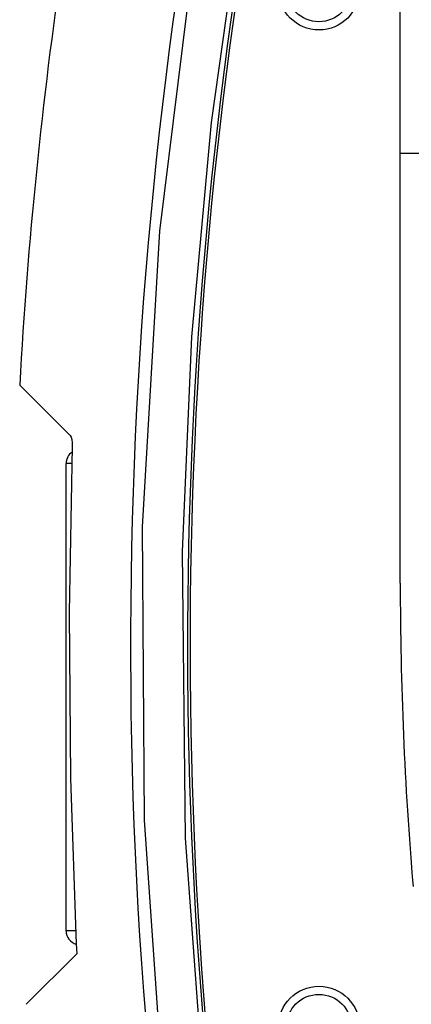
# Model space of a CAD drawing. Extents: x 0 to 420, y 0 to 297.
# Tile 59 of 93: x 192 to 202, y 154 to 180. Entities that reach past the tile are written whole.
import ezdxf

# ---------------------------------------------------------------- set-up
doc = ezdxf.new("R2010")
doc.units = 0
doc.header["$LTSCALE"] = 23.1
doc.layers.get('0').update_dxf_attribs({"linetype": 'CONTINUOUS'})

msp = doc.modelspace()

# ---------------------------------------------------------------- linework, layer by layer
at = {"color": 7, "linetype": 'CONTINUOUS'}
for p, q in [((202.129, 165.279), (202.129, 193.989)), ((202.624, 176.621), (202.129, 176.621)), ((192.089, 170.507), (193.424, 169.171)), ((193.313, 156.096), (193.313, 168.438)), ((193.58, 155.752), (193.592, 155.492)), ((193.592, 155.492), (192.259, 154.159))]:
    msp.add_line(p, q, dxfattribs=at)
at = {"color": 9, "linetype": 'CONTINUOUS'}
for p, q in [((193.469, 168.438), (193.313, 168.438)), ((193.568, 156.096), (193.313, 156.096))]:
    msp.add_line(p, q, dxfattribs=at)
msp.add_lwpolyline([(196.956, 143.606), (195.921, 151.285), (195.379, 159.019), (195.331, 166.767), (195.786, 174.571), (196.752, 182.389), (198.228, 190.15)], dxfattribs=at)
at = {"color": 7, "linetype": 'CONTINUOUS'}
for points in [[(198.981, 188.643), (197.93, 183.062), (197.144, 177.437), (196.624, 171.781), (196.373, 166.112)], [(193.424, 169.171), (193.448, 169.132), (193.466, 169.068), (193.476, 168.984), (193.477, 168.885)], [(193.477, 168.885), (193.397, 164.501), (193.432, 160.12), (193.58, 155.752)], [(196.373, 166.112), (196.455, 158.549), (197.013, 150.997)]]:
    msp.add_lwpolyline(points, dxfattribs=at)
for centre, radius in [((199.984, 180.954), 1.073), ((199.984, 180.954), 0.858), ((199.984, 153.564), 1.073), ((199.984, 153.564), 0.858)]:
    msp.add_circle(centre, radius, dxfattribs=at)
for centre, radius, start, end in [((316.474, 163.629), 124.575, 166.44875, 176.83498), ((316.474, 163.629), 119.957, 168.03584, 189.43248), ((316.474, 163.629), 119.891, 168.05789, 189.43028), ((193.676, 168.438), 0.363, 123.9467, 180), ((297.169, 165.279), 95.04, 180, 184.83226), ((193.676, 156.096), 0.363, 180, 254.5345)]:
    msp.add_arc(centre, radius, start, end, dxfattribs=at)
at = {"color": 9, "linetype": 'CONTINUOUS'}
msp.add_arc((316.474, 163.629), 121.462, 167.35844, 189.50749, dxfattribs=at)

doc.saveas('drawing.dxf')
